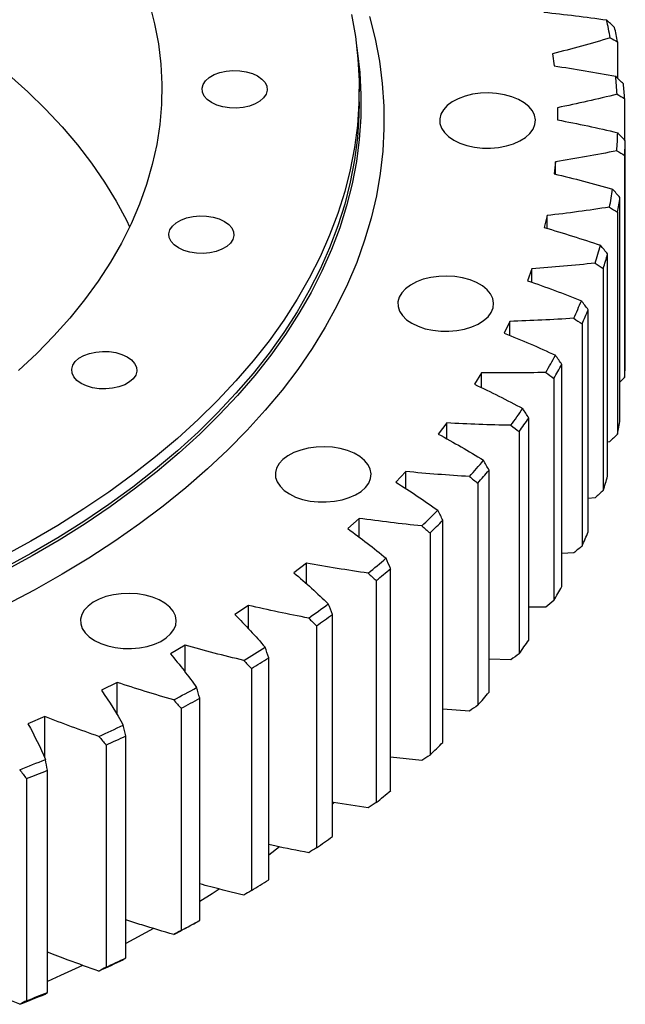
# Model space of a CAD drawing. Header units: millimetres. Extents: x 49 to 3162, y 4828 to 7391.
# Tile 8 of 9: x 2359 to 2517, y 5940 to 6197. Entities that reach past the tile are written whole.
import ezdxf

# ---------------------------------------------------------------- set-up
doc = ezdxf.new("R2010")
doc.units = ezdxf.units.MM
doc.header["$LTSCALE"] = 10

msp = doc.modelspace()

# ---------------------------------------------------------------- linework, layer by layer
at = {"color": 7, "linetype": 'Continuous', "lineweight": 25}
for p, q in [((2515.05, 6191.09), (2515.05, 6181.65)), ((2498.04, 6187.99), (2498.48, 6184.83)), ((2447.63, 6175.49), (2447.63, 6178.73)), ((2516.9, 6176.29), (2516.9, 6165.46)), ((2499.34, 6173.91), (2499.39, 6170.74)), ((2517.07, 6107.3), (2517.07, 6165.28)), ((2516.89, 6161.45), (2516.89, 6103.48)), ((2498.87, 6159.81), (2498.53, 6156.65)), ((2498.87, 6156.56), (2498.87, 6159.81)), ((2515.68, 6092.49), (2515.68, 6150.46)), ((2496.65, 6145.77), (2495.91, 6142.63)), ((2496.65, 6142.41), (2496.65, 6145.77)), ((2515.03, 6146.65), (2515.03, 6088.68)), ((2512.45, 6077.76), (2512.45, 6135.74)), ((2492.68, 6131.86), (2491.55, 6128.76)), ((2492.68, 6128.35), (2492.68, 6131.86)), ((2511.32, 6131.97), (2511.32, 6073.99)), ((2507.39, 6063.22), (2507.39, 6121.19)), ((2486.97, 6118.15), (2485.46, 6115.1)), ((2486.97, 6114.47), (2486.97, 6118.15)), ((2505.79, 6117.48), (2505.79, 6059.5)), ((2500.52, 6048.92), (2500.52, 6106.89)), ((2479.57, 6104.71), (2477.68, 6101.74)), ((2479.57, 6100.82), (2479.57, 6104.71)), ((2498.46, 6103.25), (2498.46, 6045.28)), ((2516.89, 6103.48), (2515.68, 6102.26)), ((2470.51, 6091.62), (2468.25, 6088.73)), ((2470.51, 6087.46), (2470.51, 6091.62)), ((2491.88, 6034.94), (2491.88, 6092.92)), ((2489.37, 6089.37), (2489.37, 6031.4)), ((2512.95, 6086.72), (2512.45, 6086.64)), ((2459.84, 6078.94), (2457.22, 6076.15)), ((2459.84, 6074.45), (2459.84, 6078.94)), ((2481.52, 6021.36), (2481.52, 6079.34)), ((2478.57, 6075.91), (2478.57, 6017.93)), ((2509.21, 6072.12), (2507.39, 6071.94)), ((2447.61, 6066.73), (2444.65, 6064.06)), ((2447.61, 6061.84), (2447.61, 6066.73)), ((2469.48, 6008.25), (2469.48, 6066.22)), ((2466.11, 6062.93), (2466.11, 6004.95)), ((2503.65, 6057.72), (2500.52, 6057.54)), ((2433.88, 6055.07), (2430.6, 6052.53)), ((2433.88, 6049.65), (2433.88, 6055.07)), ((2455.84, 5995.67), (2455.84, 6053.65)), ((2452.07, 6050.5), (2452.07, 5992.52)), ((2418.73, 6044.01), (2415.15, 6041.61)), ((2418.73, 6037.9), (2418.73, 6044.01)), ((2496.31, 6043.58), (2491.88, 6043.51)), ((2440.66, 5983.7), (2440.66, 6041.67)), ((2436.51, 6038.69), (2436.51, 5980.71)), ((2402.24, 6033.61), (2398.37, 6031.37)), ((2402.24, 6026.57), (2402.24, 6033.61)), ((2424.03, 5972.38), (2424.03, 6030.36)), ((2487.22, 6029.79), (2481.52, 6029.94)), ((2419.51, 6027.55), (2419.51, 5969.58)), ((2384.5, 6023.92), (2380.35, 6021.85)), ((2384.5, 6015.43), (2384.5, 6023.92)), ((2406.02, 5961.79), (2406.02, 6019.77)), ((2401.16, 6017.16), (2401.16, 5959.19)), ((2476.43, 6016.42), (2469.48, 6016.89)), ((2365.59, 6015), (2361.19, 6013.1)), ((2365.59, 6004.22), (2365.59, 6015)), ((2386.74, 5951.98), (2386.74, 6009.96)), ((2381.57, 6007.56), (2381.57, 5949.58)), ((2463.99, 6003.52), (2455.84, 6004.43)), ((2366.28, 5943), (2366.28, 6000.97)), ((2360.82, 5998.79), (2360.82, 5940.82)), ((2441.13, 5992.54), (2440.66, 5992.13)), ((2426.87, 5980.95), (2424.03, 5978.85)), ((2393.94, 5959.65), (2386.74, 5955.75))]:
    msp.add_line(p, q, dxfattribs=at)
at = {"color": 7, "linetype": 'Continuous', "lineweight": 25, "flags": 128}
for points in [[(2327.3, 6202.8), (2333.61, 6199.01), (2339.67, 6195.08), (2345.46, 6191.02), (2350.98, 6186.83), (2356.2, 6182.52), (2361.14, 6178.09), (2365.77, 6173.56), (2370.1, 6168.93), (2374.11, 6164.21), (2377.8, 6159.4), (2381.16, 6154.51), (2384.2, 6149.54), (2386.9, 6144.52), (2387.73, 6142.8)], [(2392.94, 6200.99), (2394.26, 6195.78), (2395.23, 6190.55), (2395.85, 6185.3), (2396.11, 6180.04), (2396.03, 6174.78), (2395.58, 6169.53), (2394.79, 6164.29), (2393.64, 6159.07), (2392.15, 6153.88), (2390.31, 6148.72), (2388.12, 6143.62), (2385.59, 6138.56), (2382.72, 6133.57), (2379.52, 6128.64), (2375.99, 6123.79), (2372.14, 6119.02), (2367.97, 6114.34), (2363.49, 6109.76), (2358.71, 6105.28)], [(2445.62, 6198.28), (2446.63, 6192.5), (2447.29, 6186.71), (2447.6, 6180.9), (2447.56, 6175.1), (2447.16, 6169.3), (2446.41, 6163.51), (2445.31, 6157.74), (2443.86, 6152), (2442.06, 6146.28), (2439.91, 6140.61), (2437.42, 6134.99), (2434.6, 6129.42), (2431.43, 6123.91), (2427.93, 6118.46), (2424.1, 6113.1), (2419.95, 6107.81), (2415.48, 6102.61), (2410.7, 6097.5), (2405.6, 6092.5), (2400.21, 6087.6), (2394.52, 6082.81), (2388.55, 6078.14), (2382.29, 6073.59), (2375.77, 6069.18), (2368.97, 6064.9), (2361.93, 6060.76), (2354.63, 6056.76)], [(2450.36, 6197.72), (2451.81, 6191.91), (2452.91, 6186.07), (2453.66, 6180.21), (2454.06, 6174.35), (2454.1, 6168.47), (2453.79, 6162.61), (2453.13, 6156.75), (2452.12, 6150.9), (2450.75, 6145.09), (2449.04, 6139.3), (2446.98, 6133.55), (2444.58, 6127.84), (2441.83, 6122.19), (2438.75, 6116.6), (2435.33, 6111.07), (2431.58, 6105.61), (2427.5, 6100.23), (2423.11, 6094.93), (2418.4, 6089.73), (2413.37, 6084.62), (2408.05, 6079.62), (2402.43, 6074.73), (2396.51, 6069.95), (2390.32, 6065.3), (2383.84, 6060.77), (2377.1, 6056.37), (2370.1, 6052.12), (2362.84, 6048), (2355.35, 6044.03)], [(2446.96, 6190.03), (2447.13, 6188.88), (2447.79, 6183.08), (2448.1, 6177.27), (2448.06, 6171.45), (2447.66, 6165.64), (2446.91, 6159.84), (2445.8, 6154.06), (2444.35, 6148.31), (2442.55, 6142.58), (2440.4, 6136.9), (2437.91, 6131.27), (2435.07, 6125.69), (2431.9, 6120.17), (2428.4, 6114.72), (2424.56, 6109.34), (2420.4, 6104.04), (2415.92, 6098.83), (2411.13, 6093.72), (2406.03, 6088.7), (2400.63, 6083.79), (2394.93, 6079), (2388.95, 6074.32), (2382.68, 6069.77), (2376.14, 6065.34), (2369.34, 6061.06), (2362.28, 6056.91), (2354.97, 6052.91)], [(2421.14, 6182.2), (2422.25, 6181.4), (2423.06, 6180.49), (2423.52, 6179.5), (2423.61, 6178.47), (2423.34, 6177.46), (2422.7, 6176.5), (2421.73, 6175.64), (2420.47, 6174.91), (2418.98, 6174.36), (2417.33, 6173.99), (2415.57, 6173.83), (2413.8, 6173.88), (2412.08, 6174.15), (2410.5, 6174.61), (2409.11, 6175.26), (2408, 6176.06), (2407.19, 6176.97), (2406.73, 6177.96), (2406.64, 6178.98), (2406.91, 6180), (2407.55, 6180.96), (2408.52, 6181.82), (2409.78, 6182.54), (2411.27, 6183.1), (2412.93, 6183.47), (2414.68, 6183.63), (2416.45, 6183.57), (2418.17, 6183.31), (2419.75, 6182.84), (2421.14, 6182.2)], [(2472.29, 6165.46), (2473.91, 6164.67), (2475.74, 6164.05), (2477.72, 6163.62), (2479.8, 6163.39), (2481.92, 6163.36), (2484.02, 6163.54), (2486.03, 6163.93), (2487.9, 6164.5), (2489.58, 6165.25), (2491.02, 6166.15), (2492.16, 6167.18), (2493, 6168.3), (2493.49, 6169.49), (2493.62, 6170.72), (2493.4, 6171.93), (2492.82, 6173.11), (2491.91, 6174.21), (2490.68, 6175.21), (2489.18, 6176.08), (2487.45, 6176.79), (2485.54, 6177.31), (2483.5, 6177.65), (2481.39, 6177.78), (2479.27, 6177.7), (2477.21, 6177.42), (2475.26, 6176.94), (2473.48, 6176.27), (2471.92, 6175.44), (2470.62, 6174.48), (2469.63, 6173.39), (2468.96, 6172.23), (2468.65, 6171.02), (2468.7, 6169.8), (2469.1, 6168.6), (2469.85, 6167.45), (2470.92, 6166.4), (2472.29, 6165.46)], [(2447.63, 6175.49), (2447.56, 6171.87), (2447.16, 6166.07), (2446.41, 6160.28), (2445.31, 6154.51), (2443.86, 6148.76), (2442.06, 6143.05), (2439.91, 6137.38), (2437.42, 6131.75), (2434.6, 6126.18), (2431.43, 6120.67), (2427.93, 6115.23), (2424.1, 6109.86), (2419.95, 6104.57), (2415.48, 6099.37), (2410.7, 6094.27), (2405.6, 6089.26), (2400.21, 6084.36), (2394.52, 6079.57), (2388.55, 6074.91), (2382.29, 6070.36), (2375.77, 6065.94), (2368.97, 6061.66), (2361.93, 6057.52), (2354.63, 6053.53)], [(2412.48, 6144.25), (2413.6, 6143.45), (2414.41, 6142.54), (2414.87, 6141.54), (2414.96, 6140.52), (2414.68, 6139.51), (2414.04, 6138.55), (2413.08, 6137.69), (2411.82, 6136.96), (2410.33, 6136.4), (2408.67, 6136.04), (2406.92, 6135.88), (2405.14, 6135.93), (2403.42, 6136.2), (2401.84, 6136.66), (2400.46, 6137.31), (2399.34, 6138.1), (2398.53, 6139.02), (2398.07, 6140.01), (2397.98, 6141.03), (2398.26, 6142.05), (2398.9, 6143), (2399.86, 6143.87), (2401.12, 6144.59), (2402.61, 6145.15), (2404.27, 6145.52), (2406.03, 6145.68), (2407.8, 6145.62), (2409.52, 6145.36), (2411.1, 6144.89), (2412.48, 6144.25)], [(2461.38, 6117.65), (2463, 6116.86), (2464.83, 6116.24), (2466.82, 6115.81), (2468.9, 6115.57), (2471.02, 6115.55), (2473.11, 6115.73), (2475.13, 6116.11), (2477, 6116.69), (2478.68, 6117.44), (2480.11, 6118.34), (2481.26, 6119.37), (2482.09, 6120.49), (2482.58, 6121.68), (2482.72, 6122.9), (2482.49, 6124.12), (2481.92, 6125.3), (2481, 6126.4), (2479.78, 6127.4), (2478.28, 6128.27), (2476.55, 6128.97), (2474.63, 6129.5), (2472.59, 6129.84), (2470.49, 6129.96), (2468.37, 6129.89), (2466.31, 6129.6), (2464.36, 6129.12), (2462.58, 6128.46), (2461.02, 6127.63), (2459.72, 6126.66), (2458.72, 6125.58), (2458.06, 6124.42), (2457.75, 6123.21), (2457.79, 6121.99), (2458.19, 6120.78), (2458.94, 6119.64), (2460.02, 6118.58), (2461.38, 6117.65)], [(2387.11, 6108.88), (2388.22, 6108.08), (2389.03, 6107.17), (2389.49, 6106.18), (2389.58, 6105.16), (2389.31, 6104.14), (2388.67, 6103.18), (2387.7, 6102.32), (2386.44, 6101.6), (2384.95, 6101.04), (2383.3, 6100.67), (2381.54, 6100.51), (2379.77, 6100.57), (2378.05, 6100.83), (2376.47, 6101.3), (2375.09, 6101.94), (2373.97, 6102.74), (2373.16, 6103.65), (2372.7, 6104.64), (2372.61, 6105.67), (2372.89, 6106.68), (2373.52, 6107.64), (2374.49, 6108.5), (2375.75, 6109.23), (2377.24, 6109.78), (2378.9, 6110.15), (2380.65, 6110.31), (2382.43, 6110.26), (2384.14, 6109.99), (2385.73, 6109.53), (2387.11, 6108.88)], [(2429.41, 6073.09), (2431.04, 6072.3), (2432.86, 6071.69), (2434.85, 6071.25), (2436.93, 6071.02), (2439.05, 6071), (2441.15, 6071.18), (2443.16, 6071.56), (2445.03, 6072.13), (2446.71, 6072.88), (2448.14, 6073.78), (2449.29, 6074.81), (2450.13, 6075.94), (2450.62, 6077.13), (2450.75, 6078.35), (2450.53, 6079.57), (2449.95, 6080.74), (2449.03, 6081.85), (2447.81, 6082.85), (2446.31, 6083.71), (2444.58, 6084.42), (2442.67, 6084.95), (2440.63, 6085.28), (2438.52, 6085.41), (2436.4, 6085.33), (2434.34, 6085.05), (2432.39, 6084.57), (2430.61, 6083.91), (2429.05, 6083.08), (2427.75, 6082.11), (2426.76, 6081.03), (2426.09, 6079.87), (2425.78, 6078.66), (2425.82, 6077.43), (2426.23, 6076.23), (2426.97, 6075.09), (2428.05, 6074.03), (2429.41, 6073.09)], [(2378.56, 6034.83), (2380.18, 6034.05), (2382.01, 6033.43), (2383.99, 6032.99), (2386.08, 6032.76), (2388.19, 6032.74), (2390.29, 6032.92), (2392.31, 6033.3), (2394.18, 6033.87), (2395.86, 6034.62), (2397.29, 6035.52), (2398.44, 6036.55), (2399.27, 6037.68), (2399.76, 6038.87), (2399.9, 6040.09), (2399.67, 6041.31), (2399.09, 6042.49), (2398.18, 6043.59), (2396.96, 6044.59), (2395.46, 6045.45), (2393.73, 6046.16), (2391.81, 6046.69), (2389.77, 6047.02), (2387.66, 6047.15), (2385.55, 6047.07), (2383.49, 6046.79), (2381.54, 6046.31), (2379.75, 6045.65), (2378.19, 6044.82), (2376.9, 6043.85), (2375.9, 6042.77), (2375.24, 6041.61), (2374.92, 6040.4), (2374.97, 6039.17), (2375.37, 6037.97), (2376.12, 6036.83), (2377.19, 6035.77), (2378.56, 6034.83)], [(2411.11, 5969.97), (2409.23, 5968.76), (2406.02, 5966.75)], [(2375.43, 5950.06), (2369.69, 5947.37), (2366.28, 5945.82)]]:
    msp.add_lwpolyline(points, dxfattribs=at)
at = {"color": 7, "linetype": 'Continuous', "lineweight": 25}
for centre, radius, start, end in [((2392.3, 6169.91), 122.87, 10.4278, 12.6579), ((2393.61, 6168.27), 123.56, 10.6431, 12.4426), ((2396.42, 6170.53), 118.71, 3.3329, 5.6148), ((2397.75, 6168.89), 119.37, 3.5531, 5.3946), ((2396.88, 6170.57), 118.24, 356.1694, 358.4573), ((2398.22, 6168.94), 118.91, 356.3902, 358.2365), ((2393.67, 6170.96), 121.48, 349.0846, 351.3316), ((2394.99, 6169.33), 122.16, 349.3014, 351.1147), ((2386.9, 6172.59), 128.45, 342.2146, 344.3797), ((2388.18, 6170.97), 129.17, 342.4236, 344.1707), ((2376.82, 6176.31), 139.19, 335.6681, 337.7203), ((2378.05, 6174.71), 139.98, 335.8662, 337.5222), ((2363.8, 6182.83), 153.77, 329.517, 331.4374), ((2364.94, 6181.26), 154.63, 329.7024, 331.252), ((2398.22, 6110.96), 118.91, 356.3902, 358.2365), ((2348.28, 6192.73), 172.18, 323.7968, 325.5777), ((2349.34, 6191.22), 173.15, 323.9687, 325.4058), ((2394.99, 6111.35), 122.16, 349.3014, 351.1147), ((2330.82, 6206.42), 194.37, 318.5125, 320.1551), ((2331.78, 6204.99), 195.47, 318.671, 319.9965), ((2388.18, 6113), 129.17, 342.4236, 344.1707), ((2312.02, 6224.09), 220.19, 313.647, 315.1585), ((2312.87, 6222.76), 221.43, 313.7929, 315.0126), ((2378.05, 6116.73), 139.98, 335.8662, 337.5222), ((2292.49, 6245.73), 249.34, 309.1698, 310.5611), ((2293.24, 6244.52), 250.75, 309.3041, 310.4268), ((2364.94, 6123.29), 154.63, 329.7024, 331.252), ((2272.87, 6271.1), 281.41, 305.0433, 306.3268), ((2273.51, 6270.03), 283, 305.1672, 306.2029), ((2349.34, 6133.25), 173.15, 323.9687, 325.4058), ((2253.76, 6299.74), 315.86, 301.2279, 302.4163), ((2254.29, 6298.84), 317.64, 301.3427, 302.3016), ((2235.7, 6331.03), 351.98, 297.6844, 298.79), ((2236.12, 6330.31), 353.98, 297.7911, 298.6833), ((2331.78, 6147.02), 195.47, 318.671, 319.9965), ((2219.16, 6364.14), 389, 294.3759, 295.4102), ((2219.49, 6363.6), 391.2, 294.4757, 295.3103), ((2312.87, 6164.79), 221.43, 313.7929, 315.0126), ((2204.52, 6398.12), 426.01, 291.2685, 292.242), ((2204.76, 6397.78), 428.42, 291.3624, 292.148), ((2293.24, 6186.55), 250.75, 309.3041, 310.4268), ((2273.51, 6212.06), 283, 305.1672, 306.2029), ((2254.29, 6240.87), 317.64, 301.3427, 302.3016), ((2235.7, 6269.79), 351.98, 297.6844, 298.79), ((2236.12, 6272.33), 353.98, 297.7911, 298.6833), ((2219.16, 6302.9), 389, 294.3759, 295.4102), ((2219.49, 6305.63), 391.2, 294.4757, 295.3103), ((2204.52, 6336.88), 426.01, 291.2685, 292.242), ((2204.76, 6339.8), 428.42, 291.3624, 292.148)]:
    msp.add_arc(centre, radius, start, end, dxfattribs=at)
for points in [[(2495.82, 6198.85), (2501.31, 6198.28), (2506.77, 6197.61), (2512.19, 6196.83)], [(2514.27, 6194.89), (2513.58, 6195.54), (2512.88, 6196.19), (2512.19, 6196.83)], [(2513.15, 6192.15), (2508.19, 6190.66), (2503.15, 6189.27), (2498.04, 6187.99)], [(2513.15, 6192.15), (2513.78, 6191.79), (2514.42, 6191.44), (2515.05, 6191.09)], [(2498.48, 6184.83), (2503.89, 6184.04), (2509.25, 6183.14), (2514.56, 6182.14)], [(2516.6, 6180.11), (2515.92, 6180.79), (2515.24, 6181.47), (2514.56, 6182.14)], [(2514.93, 6177.43), (2509.79, 6176.15), (2504.6, 6174.98), (2499.34, 6173.91)], [(2514.93, 6177.43), (2515.58, 6177.05), (2516.24, 6176.67), (2516.9, 6176.29)], [(2499.39, 6170.74), (2504.68, 6169.73), (2509.91, 6168.61), (2515.08, 6167.39)], [(2517.07, 6165.28), (2516.41, 6165.98), (2515.75, 6166.69), (2515.08, 6167.39)], [(2514.86, 6162.67), (2509.58, 6161.61), (2504.25, 6160.66), (2498.87, 6159.81)], [(2514.86, 6162.67), (2515.54, 6162.26), (2516.21, 6161.86), (2516.89, 6161.45)], [(2498.53, 6156.65), (2503.68, 6155.42), (2508.76, 6154.09), (2513.76, 6152.65)], [(2515.68, 6150.46), (2515.05, 6151.19), (2514.4, 6151.92), (2513.76, 6152.65)], [(2512.95, 6147.96), (2507.56, 6147.12), (2502.12, 6146.39), (2496.65, 6145.77)], [(2512.95, 6147.96), (2513.64, 6147.52), (2514.34, 6147.08), (2515.03, 6146.65)], [(2495.91, 6142.63), (2500.89, 6141.19), (2505.79, 6139.65), (2510.6, 6138.01)], [(2512.45, 6135.74), (2511.84, 6136.5), (2511.22, 6137.25), (2510.6, 6138.01)], [(2509.21, 6133.36), (2503.72, 6132.75), (2498.21, 6132.25), (2492.68, 6131.86)], [(2509.21, 6133.36), (2509.91, 6132.89), (2510.62, 6132.43), (2511.32, 6131.97)], [(2491.55, 6128.76), (2496.34, 6127.11), (2501.03, 6125.37), (2505.62, 6123.54)], [(2507.39, 6121.19), (2506.8, 6121.97), (2506.21, 6122.76), (2505.62, 6123.54)], [(2503.65, 6118.96), (2498.1, 6118.58), (2492.54, 6118.31), (2486.97, 6118.15)], [(2503.65, 6118.96), (2504.36, 6118.46), (2505.08, 6117.97), (2505.79, 6117.48)], [(2485.46, 6115.1), (2490.03, 6113.26), (2494.5, 6111.33), (2498.85, 6109.31)], [(2500.52, 6106.89), (2499.96, 6107.7), (2499.41, 6108.5), (2498.85, 6109.31)], [(2496.31, 6104.82), (2490.73, 6104.68), (2485.15, 6104.64), (2479.57, 6104.71)], [(2496.31, 6104.82), (2497.02, 6104.3), (2497.74, 6103.77), (2498.46, 6103.25)], [(2477.68, 6101.74), (2482.01, 6099.71), (2486.22, 6097.6), (2490.31, 6095.4)], [(2491.88, 6092.92), (2491.36, 6093.74), (2490.84, 6094.57), (2490.31, 6095.4)], [(2487.22, 6091.03), (2481.63, 6091.12), (2476.06, 6091.31), (2470.51, 6091.62)], [(2487.22, 6091.03), (2487.93, 6090.48), (2488.65, 6089.92), (2489.37, 6089.37)], [(2468.25, 6088.73), (2472.32, 6086.53), (2476.26, 6084.25), (2480.06, 6081.88)], [(2515.03, 6088.68), (2514.34, 6088.02), (2513.64, 6087.37), (2512.95, 6086.72)], [(2481.52, 6079.34), (2481.03, 6080.19), (2480.55, 6081.03), (2480.06, 6081.88)], [(2476.43, 6077.66), (2470.87, 6077.97), (2465.34, 6078.4), (2459.84, 6078.94)], [(2457.22, 6076.15), (2461.01, 6073.78), (2464.64, 6071.34), (2468.14, 6068.83)], [(2476.43, 6077.66), (2477.14, 6077.07), (2477.85, 6076.49), (2478.57, 6075.91)], [(2511.32, 6073.99), (2510.62, 6073.37), (2509.91, 6072.74), (2509.21, 6072.12)], [(2469.48, 6066.22), (2469.04, 6067.09), (2468.59, 6067.96), (2468.14, 6068.83)], [(2463.99, 6064.76), (2458.49, 6065.31), (2453.02, 6065.97), (2447.61, 6066.73)], [(2444.65, 6064.06), (2448.13, 6061.55), (2451.45, 6058.96), (2454.63, 6056.3)], [(2463.99, 6064.76), (2464.7, 6064.15), (2465.41, 6063.54), (2466.11, 6062.93)], [(2505.79, 6059.5), (2505.08, 6058.9), (2504.36, 6058.31), (2503.65, 6057.72)], [(2449.98, 6052.42), (2444.55, 6053.2), (2439.19, 6054.08), (2433.88, 6055.07)], [(2455.84, 6053.65), (2455.44, 6054.53), (2455.03, 6055.42), (2454.63, 6056.3)], [(2430.6, 6052.53), (2433.75, 6049.87), (2436.75, 6047.16), (2439.58, 6044.38)], [(2449.98, 6052.42), (2450.67, 6051.78), (2451.37, 6051.14), (2452.07, 6050.5)], [(2498.46, 6045.28), (2497.74, 6044.71), (2497.02, 6044.15), (2496.31, 6043.58)], [(2434.46, 6040.7), (2429.15, 6041.7), (2423.9, 6042.8), (2418.73, 6044.01)], [(2440.66, 6041.67), (2440.3, 6042.57), (2439.94, 6043.47), (2439.58, 6044.38)], [(2415.15, 6041.61), (2417.96, 6038.83), (2420.6, 6036), (2423.08, 6033.11)], [(2434.46, 6040.7), (2435.14, 6040.03), (2435.82, 6039.36), (2436.51, 6038.69)], [(2417.51, 6029.65), (2412.34, 6030.87), (2407.25, 6032.19), (2402.24, 6033.61)], [(2424.03, 6030.36), (2423.71, 6031.27), (2423.4, 6032.19), (2423.08, 6033.11)], [(2398.37, 6031.37), (2400.82, 6028.48), (2403.11, 6025.54), (2405.22, 6022.55)], [(2417.51, 6029.65), (2418.18, 6028.95), (2418.84, 6028.25), (2419.51, 6027.55)], [(2489.37, 6031.4), (2488.65, 6030.86), (2487.93, 6030.33), (2487.22, 6029.79)], [(2380.35, 6021.85), (2382.44, 6018.86), (2384.35, 6015.84), (2386.08, 6012.77)], [(2399.23, 6019.34), (2394.22, 6020.77), (2389.31, 6022.3), (2384.5, 6023.92)], [(2406.02, 6019.77), (2405.76, 6020.7), (2405.49, 6021.62), (2405.22, 6022.55)], [(2399.23, 6019.34), (2399.88, 6018.61), (2400.52, 6017.88), (2401.16, 6017.16)], [(2478.57, 6017.93), (2477.85, 6017.42), (2477.14, 6016.92), (2476.43, 6016.42)], [(2379.71, 6009.81), (2374.89, 6011.45), (2370.19, 6013.18), (2365.59, 6015)], [(2361.19, 6013.1), (2362.9, 6010.04), (2364.43, 6006.94), (2365.77, 6003.81)], [(2386.74, 6009.96), (2386.52, 6010.89), (2386.3, 6011.83), (2386.08, 6012.77)], [(2379.71, 6009.81), (2380.33, 6009.06), (2380.95, 6008.31), (2381.57, 6007.56)], [(2366.28, 6000.97), (2366.11, 6001.92), (2365.94, 6002.86), (2365.77, 6003.81)], [(2466.11, 6004.95), (2465.41, 6004.47), (2464.7, 6004), (2463.99, 6003.52)], [(2359.05, 6001.13), (2359.64, 6000.35), (2360.23, 5999.57), (2360.82, 5998.79)], [(2452.07, 5992.52), (2451.37, 5992.07), (2450.67, 5991.63), (2449.98, 5991.18)], [(2436.51, 5980.71), (2435.82, 5980.29), (2435.14, 5979.87), (2434.46, 5979.46)], [(2419.51, 5969.58), (2418.84, 5969.19), (2418.18, 5968.8), (2417.51, 5968.41)], [(2405.22, 5961.31), (2405.49, 5961.47), (2405.76, 5961.63), (2406.02, 5961.79)], [(2401.16, 5959.19), (2400.52, 5958.82), (2399.88, 5958.46), (2399.23, 5958.1)], [(2381.57, 5949.58), (2380.95, 5949.24), (2380.33, 5948.91), (2379.71, 5948.57)], [(2386.08, 5951.53), (2386.3, 5951.68), (2386.52, 5951.83), (2386.74, 5951.98)], [(2359.05, 5939.89), (2354.45, 5941.72), (2349.97, 5943.64), (2345.61, 5945.65)], [(2365.77, 5942.57), (2365.94, 5942.71), (2366.11, 5942.86), (2366.28, 5943)], [(2360.82, 5940.82), (2360.23, 5940.51), (2359.64, 5940.2), (2359.05, 5939.89)]]:
    msp.add_open_spline(points, degree=3, dxfattribs=at)
for points, knots in [([(2449.98, 5991.18), (2446.95, 5991.62), (2443.82, 5992.07), (2440.75, 5992.62), (2440.66, 5992.63)], [0, 0, 0, 0, 0.971867, 1, 1, 1, 1]), ([(2434.46, 5979.46), (2431.49, 5980.03), (2427.99, 5980.7), (2424.55, 5981.47), (2424.03, 5981.59)], [0, 0, 0, 0, 0.847475, 1, 1, 1, 1]), ([(2417.51, 5968.41), (2414.63, 5969.1), (2410.76, 5970.03), (2406.98, 5971.07), (2406.02, 5971.34)], [0, 0, 0, 0, 0.7464398, 1, 1, 1, 1]), ([(2399.23, 5958.1), (2396.44, 5958.91), (2392.22, 5960.14), (2388.12, 5961.49), (2386.74, 5961.95)], [0, 0, 0, 0, 0.661943, 1, 1, 1, 1]), ([(2379.71, 5948.57), (2377.03, 5949.5), (2372.48, 5951.08), (2368.08, 5952.79), (2366.28, 5953.49)], [0, 0, 0, 0, 0.589535, 1, 1, 1, 1])]:
    msp.add_open_spline(points, degree=3, knots=knots, dxfattribs=at)

doc.saveas('drawing.dxf')
